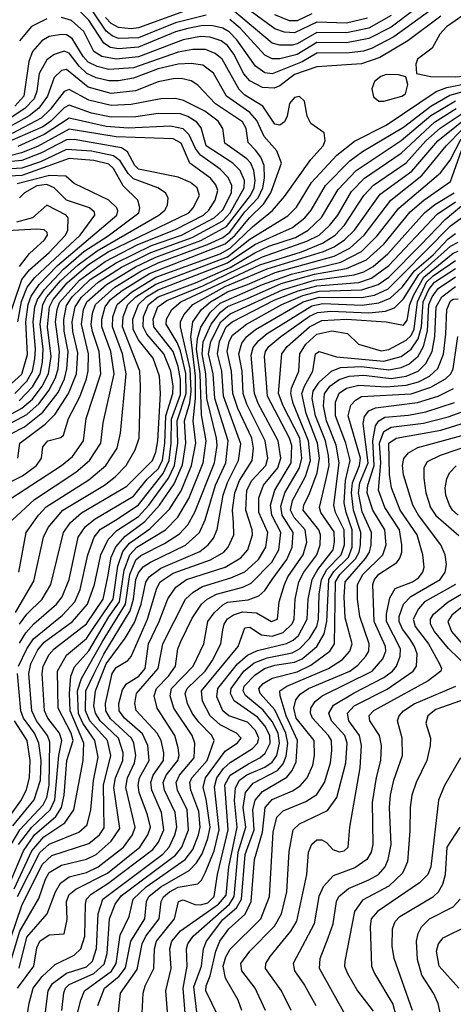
# Model space of a CAD drawing. Extents: x 997028 to 1115134, y 536408 to 618974.
# Tile 203 of 256: x 1043246 to 1044996, y 572050 to 576024. Entities that reach past the tile are written whole.
import ezdxf

# ---------------------------------------------------------------- set-up
doc = ezdxf.new("R2010")
doc.units = 0

msp = doc.modelspace()

# ---------------------------------------------------------------- linework, layer by layer
at = {"layer": '0CON10XD'}
for points in [[(1043997.8, 576042.2), (1043875, 576011.6), (1043725, 575950.7), (1043645, 575948.5), (1043618.5, 575958.5), (1043595, 575978), (1043495, 576126.6)], [(1044915, 576123.5), (1044745, 575994.2), (1044655, 575947.9), (1044565, 575930.8), (1044445, 575932), (1044365, 575883.7), (1044295, 575865.7), (1044265, 575865.8), (1044235, 575881.2), (1044135, 575990), (1044094.2, 576024.2)], [(1044925, 576077.2), (1044755.8, 575954.2), (1044665, 575908.1), (1044632.7, 575897.3), (1044575, 575889.6), (1044445, 575888.6), (1044385.6, 575854.4), (1044265, 575805.4), (1044235, 575809.7), (1044196.8, 575836.8), (1044122, 575942), (1044091.4, 575975), (1044065, 575989.9), (1044025, 575999.3), (1043985, 576000.8), (1043925, 575988.8), (1043875, 575974.3), (1043725, 575913.2), (1043643.9, 575906.1), (1043612.3, 575912.3), (1043585, 575929.2), (1043525, 576021.6), (1043445, 576101.4)], [(1043955, 576074.5), (1043725, 575990.9), (1043695, 575987.4), (1043645, 575992.4), (1043615, 576008.7), (1043592.6, 576032.6)], [(1044649.7, 576030.3), (1044565, 576010.1), (1044445, 576013.5), (1044355, 575970.4), (1044314, 575974), (1044275, 575986.9), (1044126.4, 576096.4)], [(1044945, 576037.8), (1044811.9, 575938.1), (1044698.8, 575871.2), (1044625, 575845.9), (1044445, 575833.7), (1044355, 575803), (1044295, 575756.8), (1044272.8, 575747.2), (1044225, 575750.2), (1044175, 575776.7), (1044150.4, 575805), (1044110.6, 575885), (1044085, 575919.8), (1044058.2, 575938.2), (1044015, 575953.8), (1043975, 575956), (1043905, 575942.3), (1043725, 575874.7), (1043635, 575864), (1043577.2, 575875), (1043545, 575895.7), (1043505, 575976.1), (1043455, 576020.6), (1043415, 576033.4)], [(1044745, 576040.2), (1044655, 575990.4), (1044565, 575971.2), (1044445, 575972.9), (1044365, 575926.9), (1044345, 575921.2), (1044295, 575920.7), (1044265, 575929.5), (1044105, 576064)], [(1044425, 576047.6), (1044365, 576019.8), (1044335, 576020), (1044275, 576043.5)], [(1045068.8, 576065), (1044968.6, 575995), (1044940.8, 575965), (1044910.7, 575909.3), (1044851.2, 575865), (1044843.9, 575843.9), (1044847, 575807), (1044905.3, 575794.7), (1045004, 575794), (1045185, 575808.6), (1045429.4, 575809.4), (1045625, 575829.5), (1045725, 575829.4), (1045867.5, 575807.5), (1045935, 575783.6), (1046015, 575735.1), (1046065, 575733.8)], [(1043355, 576027.2), (1043293.9, 575996.1), (1043245, 575938.7)], [(1043242.3, 573795), (1043271.5, 573955), (1043321.2, 574025), (1043352.6, 574057.4), (1043525, 574167.2), (1043594, 574225), (1043638.9, 574295), (1043652.8, 574355), (1043676.1, 574595), (1043661.2, 574675), (1043620.3, 574785), (1043622.1, 574825), (1043639, 574875), (1043696.5, 574925), (1043795, 574984.4), (1044055, 575079.5), (1044095, 575102.1), (1044185, 575188.5), (1044266.2, 575253.8), (1044315, 575310), (1044420.4, 575459.6), (1044470, 575515), (1044478.4, 575535), (1044475, 575566.7), (1044421.1, 575605), (1044405.6, 575635), (1044394.6, 575694.6), (1044374.5, 575714.5), (1044355, 575710.5), (1044335, 575685.7), (1044325.4, 575635), (1044315, 575612.2), (1044295, 575598.4), (1044275, 575601.9), (1044226.9, 575675), (1044155, 575719.8), (1044132.1, 575742.1), (1044062.5, 575865), (1044035, 575887.5), (1043995, 575904.3), (1043945, 575904.1), (1043885, 575892.7), (1043705, 575830.2), (1043605, 575822.7), (1043557.8, 575835), (1043522.8, 575852.8), (1043501.3, 575875), (1043458.1, 575948.1), (1043435, 575963.2), (1043415, 575964.8), (1043365, 575955.6), (1043335, 575938), (1043297.1, 575895), (1043282.8, 575855), (1043262, 575715), (1043225.7, 575675)], [(1043215.7, 574004.3), (1043305, 574087.7), (1043472.4, 574197.6), (1043528.1, 574245), (1043573.8, 574315), (1043582.8, 574397.2), (1043626.9, 574595), (1043613.5, 574685), (1043577.7, 574785), (1043577.7, 574815), (1043590.1, 574865), (1043612.8, 574895), (1043658.7, 574931.3), (1043770.3, 574999.7), (1044075, 575119.2), (1044115, 575153.9), (1044173, 575225), (1044230.3, 575279.7), (1044259.2, 575325), (1044302.2, 575445), (1044284, 575495), (1044232.5, 575552.5), (1044202.7, 575617.3), (1044175, 575650), (1044080.6, 575715), (1044028.1, 575808.1), (1043985, 575840.2), (1043937.7, 575847.7), (1043885, 575844.4), (1043805, 575825.3), (1043705, 575787.7), (1043645, 575776.6), (1043605, 575777), (1043555, 575789.1), (1043517.1, 575807.1), (1043486.1, 575836.1), (1043445, 575889.5), (1043425, 575897.2), (1043385, 575883.6), (1043355, 575861.6), (1043325, 575807.1), (1043314.9, 575735), (1043303.7, 575705), (1043266.2, 575665), (1043199.5, 575620.5)], [(1043175, 574069), (1043414.7, 574225), (1043459.1, 574260.9), (1043503.7, 574325), (1043513.8, 574415), (1043573.2, 574595), (1043567.2, 574685), (1043539.1, 574765), (1043534.5, 574794.5), (1043539.8, 574840.2), (1043552.3, 574875), (1043630.1, 574945), (1043735, 575009.4), (1043805, 575042.7), (1044003.9, 575116.1), (1044065, 575144.9), (1044093.4, 575166.6), (1044155, 575248), (1044207.8, 575305), (1044227.1, 575345), (1044233.8, 575385), (1044232.5, 575435), (1044219, 575469), (1044196.8, 575496.8), (1044167.9, 575527.9), (1044159.6, 575585), (1044145, 575611.6), (1044035.6, 575685), (1043965, 575759.6), (1043937.5, 575777.5), (1043897, 575787), (1043865, 575785.9), (1043805, 575772.8), (1043712.6, 575737.4), (1043615, 575726.6), (1043521.5, 575751.5), (1043435, 575823.3), (1043415, 575818.5), (1043385, 575790.9), (1043357.6, 575715), (1043323.4, 575666.6), (1043283.8, 575636.2), (1043207.7, 575592.3)], [(1044715, 575694.5), (1044788, 575715), (1044803.1, 575725), (1044812, 575762), (1044803.8, 575793.8), (1044775, 575801.4), (1044725, 575802.3), (1044702.9, 575795), (1044677.5, 575775), (1044667.5, 575745), (1044673.2, 575713.2), (1044695, 575695.8), (1044715, 575694.5)], [(1043228.6, 573631.4), (1043302.5, 573757.5), (1043342.2, 573935), (1043360.4, 573975), (1043420.2, 574045), (1043588.4, 574145), (1043631.5, 574178.5), (1043675.2, 574225), (1043711.8, 574288.2), (1043727.5, 574335), (1043734, 574545), (1043730.7, 574605), (1043661.3, 574785), (1043663.9, 574825), (1043681.8, 574875), (1043714.2, 574905), (1043795, 574956.6), (1044085, 575066.4), (1044175, 575138.9), (1044328, 575232), (1044363, 575267), (1044423.6, 575366.4), (1044525, 575477.9), (1044596.8, 575533.2), (1044725, 575598.6), (1044926.5, 575733.5), (1044969.3, 575750.7), (1045070.1, 575769.9)], [(1043165, 574138.2), (1043256.6, 574183.4), (1043313.9, 574225), (1043333.3, 574255), (1043339.2, 574300.8), (1043358.9, 574325), (1043411.6, 574338.4), (1043422.5, 574347.5), (1043443.1, 574415), (1043488.1, 574501.9), (1043515.5, 574574.5), (1043522.6, 574607.4), (1043523.4, 574675), (1043495.1, 574795), (1043503.6, 574855), (1043516.9, 574885), (1043596.3, 574955), (1043713.6, 575026.4), (1043795, 575065.5), (1043977, 575133), (1044080.4, 575189.6), (1044177.2, 575315), (1044191.8, 575345), (1044196.2, 575375), (1044191, 575415), (1044178.2, 575445), (1044162.3, 575462.3), (1044073, 575525), (1044065.7, 575585), (1044047, 575615), (1043992.3, 575655), (1043907.3, 575697.3), (1043875, 575705.9), (1043815.2, 575705.2), (1043695, 575681.8), (1043615, 575677.1), (1043525, 575698.9), (1043445, 575742.4), (1043425, 575734.3), (1043368.7, 575661.3), (1043333, 575627), (1043215.2, 575564.8)], [(1043245.1, 573585), (1043275, 573625.2), (1043336.8, 573685), (1043371.7, 573745), (1043422, 573955), (1043451, 573995), (1043495.7, 574034.3), (1043678.3, 574141.7), (1043781.2, 574245), (1043795, 574278.5), (1043803, 574325), (1043814, 574515), (1043810, 574585), (1043785, 574657.8), (1043724, 574734), (1043704.1, 574775), (1043702.5, 574815), (1043724.9, 574875), (1043757.7, 574905), (1043805, 574933.7), (1044085, 575042.1), (1044195, 575116.6), (1044283.1, 575156.9), (1044347, 575185), (1044396.8, 575225), (1044421.6, 575255), (1044479.7, 575355), (1044577.5, 575455), (1044628.6, 575491.4), (1044795, 575589.9), (1044905, 575674.7), (1044981.1, 575718.9), (1045074.5, 575745.5)], [(1043237.9, 574255), (1043246.2, 574315), (1043348.3, 574391.7), (1043388.4, 574431.6), (1043442.7, 574515), (1043475.1, 574595.1), (1043480.7, 574679.3), (1043460.9, 574765), (1043458, 574805), (1043469.2, 574865), (1043495.4, 574904.6), (1043562.8, 574965), (1043657.1, 575025), (1043775.7, 575084.3), (1043941.4, 575145), (1044065, 575212.2), (1044095, 575244.7), (1044151.9, 575345), (1044153.2, 575375), (1044135.9, 575415), (1044106.4, 575445), (1043998, 575515), (1043977.7, 575587.7), (1043960.9, 575610.9), (1043925, 575633.4), (1043895, 575643.5), (1043805, 575645.7), (1043715, 575632.4), (1043615, 575630.8), (1043535, 575647.4), (1043445, 575678.4), (1043425, 575668.8), (1043372.1, 575615), (1043339, 575591), (1043185, 575524.5)], [(1043245, 573507.6), (1043270, 573550), (1043303.5, 573586.5), (1043394.1, 573665), (1043417, 573695), (1043445.1, 573764.9), (1043481.6, 573935), (1043511.1, 573978.9), (1043551, 574009), (1043705, 574100.9), (1043760.9, 574169.1), (1043805, 574211.4), (1043822.5, 574245), (1043831.8, 574315), (1043835.1, 574425), (1043863.3, 574515), (1043865.3, 574545), (1043855.5, 574605), (1043827.7, 574675), (1043758.7, 574755), (1043744.2, 574785), (1043745.9, 574825), (1043765.9, 574875), (1043805, 574905.5), (1043955, 574962.3), (1044095.5, 575024.5), (1044195, 575083.7), (1044250.6, 575109.4), (1044358.4, 575145), (1044410.4, 575175), (1044463.7, 575226.3), (1044530.8, 575339.2), (1044604.1, 575415.9), (1044785, 575536.3), (1044905, 575636.9), (1045005, 575696.3)], [(1043197.3, 572672.7), (1043246.3, 572755), (1043340.1, 572855), (1043354.9, 572885), (1043365.2, 572934.8), (1043367.7, 573107.7), (1043358.2, 573135), (1043313.9, 573195), (1043295.1, 573235), (1043283.1, 573385), (1043291.4, 573425), (1043319.6, 573480.4), (1043345, 573512.1), (1043459.5, 573595), (1043519.1, 573665), (1043548.2, 573745), (1043572.8, 573865), (1043603.5, 573926.5), (1043637.9, 573962.1), (1043725, 574018.8), (1043766.7, 574065), (1043846.1, 574173.9), (1043870.4, 574225), (1043883.5, 574315), (1043881.9, 574405), (1043918.2, 574515), (1043915.9, 574595.9), (1043895, 574687.4), (1043881.5, 574721.5), (1043836.9, 574795), (1043838.3, 574815), (1043859.8, 574855), (1043896.6, 574885), (1044215, 575034.1), (1044382.6, 575087.4), (1044467.5, 575122.5), (1044519.5, 575155), (1044556, 575195), (1044634.2, 575315), (1044673.5, 575356.5), (1044805, 575446), (1044884.8, 575535.2), (1044943.3, 575586.7), (1045039.4, 575650.6)], [(1043241.6, 573415), (1043274.7, 573485), (1043301.4, 573525), (1043419, 573621), (1043468.7, 573675), (1043489.2, 573725), (1043520.7, 573865), (1043546.1, 573935), (1043572.5, 573967.5), (1043638.5, 574008.5), (1043725, 574065.7), (1043825, 574192.1), (1043849.2, 574245), (1043857.1, 574315), (1043858.1, 574411.9), (1043895, 574511.9), (1043895, 574572.5), (1043885.8, 574625), (1043864.7, 574685), (1043787.6, 574785), (1043784.7, 574815), (1043803.6, 574865), (1043839.3, 574890.7), (1043985, 574949.3), (1044225, 575067.5), (1044405, 575129.7), (1044453.8, 575155), (1044496, 575194), (1044529.4, 575235), (1044585, 575330), (1044637.6, 575385), (1044785, 575485.1), (1044920, 575610), (1045007.5, 575665)], [(1043153, 574325), (1043265, 574380.9), (1043339.5, 574440.5), (1043400.6, 574519.4), (1043426.1, 574575), (1043436.6, 574615), (1043441, 574685), (1043425, 574766.9), (1043423.6, 574813.6), (1043435, 574871.1), (1043458.1, 574905), (1043530, 574975), (1043635, 575043.2), (1043777.6, 575112.4), (1043899, 575155), (1044030.8, 575225), (1044065, 575256.3), (1044100, 575325), (1044101.9, 575355), (1044087.7, 575387.7), (1044055, 575421.2), (1043975, 575477.1), (1043955, 575504.4), (1043929.4, 575559.4), (1043905, 575583.2), (1043855, 575594.9), (1043683.3, 575586.7), (1043595, 575592.5), (1043445, 575626.4), (1043345, 575560), (1043238, 575512)], [(1043241.5, 572695), (1043294.5, 572765.5), (1043369.1, 572835), (1043387.8, 572875), (1043403.7, 573055), (1043415.3, 573115.3), (1043406, 573145), (1043359.7, 573205), (1043345.4, 573235), (1043336.2, 573385), (1043341.1, 573415), (1043365, 573462.1), (1043384.4, 573485), (1043515, 573586.5), (1043582.1, 573685), (1043601.9, 573775), (1043615.3, 573855), (1043633.6, 573896.4), (1043670.8, 573939.2), (1043751.4, 573998.6), (1043810.2, 574065), (1043869.4, 574150.6), (1043902.4, 574227.6), (1043916, 574315), (1043911, 574405), (1043932.1, 574477.9), (1043937.9, 574525), (1043933.1, 574615), (1043894.6, 574785), (1043895.4, 574805), (1043907.6, 574832.4), (1043944.8, 574875), (1044075, 574947.3), (1044245, 575019), (1044315, 575040.6), (1044471.9, 575088.1), (1044515, 575107.2), (1044556.4, 575135), (1044597.1, 575175), (1044700.7, 575319.3), (1044828, 575412), (1044933.6, 575535), (1045028.1, 575611.9)], [(1043085, 574329.5), (1043275, 574430.4), (1043324.6, 574475.4), (1043363.1, 574526.9), (1043390.8, 574579.2), (1043401.2, 574615), (1043406.4, 574685), (1043390.1, 574805), (1043396.6, 574855), (1043406.9, 574883.1), (1043487.2, 574972.8), (1043591.4, 575048.6), (1043722.7, 575117.3), (1043875, 575177.9), (1043987.7, 575235), (1044009.3, 575255), (1044034, 575295), (1044045.2, 575335), (1044037.6, 575357.6), (1044015.6, 575385), (1043932.4, 575445), (1043897.1, 575525), (1043865, 575542.7), (1043635, 575551.5), (1043445, 575581.7), (1043317.7, 575512.3), (1043253.7, 575486.3), (1043205.5, 575474.5)], [(1043207.6, 572542.4), (1043260.7, 572669.3), (1043306, 572734), (1043391.6, 572808.4), (1043415.1, 572845), (1043425.8, 572894.2), (1043436, 573035), (1043461, 573115), (1043453.7, 573145), (1043401, 573245), (1043398.3, 573395), (1043435, 573459.6), (1043515, 573526.1), (1043547.4, 573575), (1043622.5, 573685), (1043642, 573818), (1043662.1, 573877.9), (1043689.2, 573910.8), (1043770.9, 573969.1), (1043850.9, 574049.1), (1043897, 574123), (1043939.7, 574225), (1043956, 574315), (1043945.5, 574405), (1043955.1, 574495), (1043955, 574585), (1043935.8, 574744.2), (1043944.9, 574805.1), (1043979.9, 574855), (1044016, 574885), (1044085, 574925.1), (1044164.7, 574955.3), (1044276.3, 575003.7), (1044515, 575069.2), (1044577.5, 575102.5), (1044636.5, 575155), (1044744.1, 575295.9), (1044869, 575395), (1044967.4, 575515), (1045035, 575585)], [(1043075, 574357.7), (1043255, 574455.7), (1043297.3, 574492.7), (1043336.2, 574545), (1043362.7, 574595), (1043372.9, 574665), (1043358.6, 574785), (1043366.5, 574865), (1043381.3, 574895), (1043438, 574962), (1043523.9, 575036.1), (1043603.3, 575086.7), (1043927.8, 575245), (1043945.6, 575265), (1043971.7, 575315), (1043962.5, 575345), (1043935, 575367.5), (1043885, 575388.4), (1043725, 575420.8), (1043709.8, 575435), (1043680.7, 575490.7), (1043656.8, 575506.8), (1043465, 575540.5), (1043435, 575539.1), (1043333.7, 575486.3), (1043255, 575455.4), (1043115, 575442)], [(1043223.8, 572516.2), (1043295, 572670.3), (1043343.3, 572726.7), (1043427.8, 572782.2), (1043464.6, 572835.4), (1043501.5, 573035), (1043504.7, 573105), (1043450.1, 573235), (1043446.3, 573305), (1043452.4, 573375), (1043467.6, 573412.4), (1043525, 573477.3), (1043605, 573613.7), (1043649.1, 573675), (1043667, 573803), (1043690.7, 573865), (1043719.1, 573895), (1043834.1, 573965.9), (1043884, 574016), (1043927.8, 574092.2), (1043986.2, 574235), (1043998.3, 574325), (1043979.7, 574429.7), (1043974.1, 574595), (1043959.3, 574695), (1043962.7, 574737.3), (1043976.7, 574783.3), (1044016.3, 574843.7), (1044055, 574880.1), (1044225.7, 574955.7), (1044342.5, 574997.5), (1044542.3, 575045), (1044625, 575088.5), (1044688.7, 575151.3), (1044776.2, 575263.8), (1044943.8, 575406.2), (1044982.9, 575457.1), (1045027, 575543)], [(1043243.6, 574486.4), (1043297.4, 574542.6), (1043328.1, 574595), (1043337.8, 574642.2), (1043340.7, 574695), (1043328.5, 574795), (1043338.8, 574875), (1043355.9, 574905), (1043410.4, 574969.6), (1043481.7, 575035), (1043558.3, 575091.7), (1043806.8, 575235), (1043831.6, 575255), (1043841.8, 575275), (1043845.4, 575305), (1043833.8, 575325), (1043802.7, 575345), (1043705, 575381.3), (1043683.3, 575403.3), (1043651, 575455), (1043624.8, 575474.8), (1043535, 575494), (1043435, 575500.2), (1043329.2, 575450.8), (1043255, 575424.8), (1043065, 575413)], [(1043237.5, 572485), (1043327.2, 572662.8), (1043365, 572697.2), (1043484.4, 572745.6), (1043517.7, 572775), (1043533.1, 572835), (1043543.8, 572953.8), (1043562.2, 573047.8), (1043549, 573115), (1043500.7, 573185), (1043483.6, 573223.6), (1043479.4, 573315), (1043494.9, 573365.1), (1043580.6, 573515), (1043672.5, 573665), (1043689.9, 573785), (1043715, 573843.7), (1043735, 573862.2), (1043830.5, 573909.5), (1043891, 573949), (1043924.5, 573985), (1043952.9, 574037.1), (1044031.9, 574235), (1044042.4, 574305), (1044040, 574335), (1044000.5, 574495), (1043996.8, 574595), (1043981.8, 574675), (1043986.5, 574723.5), (1044018.4, 574795), (1044055.7, 574844.3), (1044085, 574866.6), (1044165, 574898.3), (1044300.8, 574959.2), (1044435, 574996.9), (1044565, 575019.4), (1044645.8, 575055), (1044715, 575118.7), (1044821.8, 575248.2), (1044877.2, 575295), (1044985, 575370.8), (1045034.9, 575515.1)], [(1043226.1, 574515), (1043274.9, 574565), (1043297.8, 574605), (1043307.5, 574655), (1043309.7, 574695), (1043299.6, 574805), (1043306.7, 574865), (1043317.4, 574895), (1043345.4, 574934.6), (1043422.2, 575017.8), (1043505, 575088.5), (1043602.3, 575152.3), (1043726.1, 575245), (1043731, 575265), (1043721.9, 575295), (1043663.7, 575353.7), (1043625, 575422.9), (1043605, 575441.2), (1043545, 575456.1), (1043445, 575464.3), (1043255, 575395.5), (1043075, 575385.4)], [(1043198.3, 574541.7), (1043255, 574593.6), (1043277.2, 574672.8), (1043270.2, 574805), (1043280, 574875), (1043292.4, 574907.6), (1043324.1, 574955), (1043398.4, 575031.6), (1043637.3, 575235), (1043642.4, 575252.4), (1043638.1, 575265), (1043605, 575296.1), (1043465, 575363.1), (1043431.9, 575391.9), (1043365.5, 575395.5), (1043235, 575361.4)], [(1043237.8, 574805), (1043253.7, 574886.3), (1043276, 574944), (1043306.3, 574983.7), (1043489.9, 575155), (1043549.5, 575235), (1043547.6, 575247.6), (1043527.8, 575265), (1043435, 575295.1), (1043384.5, 575345), (1043355, 575358.9), (1043315, 575353.3), (1043264.7, 575325), (1043244.5, 575305)], [(1043190.3, 572259.7), (1043255, 572448.6), (1043336.9, 572615), (1043375, 572651.2), (1043525, 572699.2), (1043567.4, 572735), (1043586.9, 572763.1), (1043583.7, 572935), (1043614.1, 573055), (1043600.3, 573115), (1043528.9, 573195), (1043511.4, 573235), (1043512.2, 573315), (1043545, 573383.3), (1043585, 573464), (1043691.2, 573638.8), (1043705.2, 573685), (1043714.5, 573765), (1043725, 573791.7), (1043744.6, 573815.4), (1043773.5, 573835), (1043915, 573903.6), (1043970.9, 573955), (1043994.9, 574005), (1044036.6, 574145), (1044078.1, 574235), (1044086.8, 574325), (1044033.1, 574495), (1044026.9, 574595), (1044008, 574675), (1044017.3, 574725), (1044057.1, 574805), (1044095, 574837.4), (1044306.1, 574933.9), (1044435, 574972.7), (1044595.8, 574994.2), (1044635, 575006.9), (1044671.9, 575028.1), (1044730.9, 575079.1), (1044879.7, 575245), (1044921.7, 575278.3), (1044999.7, 575325)], [(1043208.8, 572221.2), (1043246.8, 572345), (1043323.1, 572476.9), (1043349.7, 572555), (1043365, 572581.9), (1043415, 572611.7), (1043515, 572635.7), (1043553.8, 572655), (1043615, 572708.4), (1043649.9, 572759.9), (1043625.6, 572925), (1043632.3, 572965), (1043662.6, 573035), (1043662.9, 573065), (1043644.9, 573125), (1043570.7, 573195), (1043551.6, 573225), (1043545.3, 573255), (1043552.4, 573315), (1043595, 573424.5), (1043671.8, 573528.2), (1043709, 573591), (1043735.5, 573665), (1043755.3, 573754.7), (1043767.7, 573775), (1043815, 573811.1), (1043972.2, 573877.8), (1044005.8, 573904.2), (1044027.8, 573932.2), (1044043.3, 573966.7), (1044066.8, 574105), (1044083.9, 574156.1), (1044129.1, 574245), (1044137.6, 574312.4), (1044067.8, 574505), (1044061.6, 574605), (1044044.7, 574675), (1044051.9, 574725), (1044079, 574785), (1044102.7, 574805), (1044275, 574892.8), (1044370.1, 574929.9), (1044445, 574950.5), (1044615, 574963.8), (1044665, 574981.4), (1044735, 575032), (1044931.2, 575238.8), (1045005, 575289.1)], [(1043243.4, 572196.6), (1043275, 572321), (1043356.8, 572415), (1043389.7, 572505), (1043410.1, 572539.9), (1043444.9, 572565.1), (1043515, 572582.9), (1043562, 572605), (1043664.5, 572685), (1043701.4, 572735), (1043712.3, 572765), (1043673.9, 572925), (1043680.7, 572965), (1043709.5, 573025), (1043715.1, 573055), (1043706.5, 573105), (1043697, 573125), (1043612.5, 573202.5), (1043593.4, 573235), (1043592.4, 573265), (1043618.7, 573385), (1043635, 573410.2), (1043682.5, 573437.5), (1043695, 573454.5), (1043761.8, 573605), (1043799.9, 573730.1), (1043812.8, 573755), (1043865, 573790.1), (1044015.5, 573844.5), (1044069.8, 573875), (1044087, 573895), (1044109.6, 573945), (1044108.7, 573995), (1044105.1, 574045.1), (1044113.5, 574115), (1044132.7, 574165), (1044184.2, 574245), (1044188.9, 574295), (1044182.4, 574335), (1044126.4, 574455), (1044105.7, 574515), (1044101.1, 574605), (1044083.6, 574685), (1044091.8, 574725), (1044105, 574750.9), (1044160.7, 574795), (1044303.2, 574875), (1044388.9, 574911.1), (1044455, 574927.8), (1044626.4, 574933.6), (1044692.3, 574955), (1044735, 574984.9), (1044864.8, 575115.2), (1044962.3, 575217.7), (1045038.8, 575281.2)], [(1043190, 574785), (1043254.8, 574975.2), (1043285, 575014.3), (1043364.9, 575085.1), (1043431.2, 575155), (1043440.7, 575175), (1043441.1, 575225), (1043433.5, 575235), (1043355, 575275.6), (1043297.9, 575225), (1043232.6, 575207.4)], [(1043600.2, 572579.8), (1043730.2, 572685), (1043762.7, 572735), (1043773.1, 572765), (1043761.4, 572815), (1043728.2, 572905), (1043723.9, 572935), (1043729.6, 572965), (1043768, 573035), (1043763.5, 573095), (1043741.4, 573141.4), (1043668.8, 573205), (1043647.7, 573235), (1043646.4, 573265), (1043660.3, 573319.7), (1043676.8, 573343.2), (1043726.2, 573375), (1043751.7, 573405), (1043765.9, 573505), (1043808.8, 573595), (1043843.4, 573686.6), (1043875.6, 573734.4), (1043918.8, 573765), (1044075, 573814.9), (1044138.1, 573851.9), (1044166.7, 573885), (1044185.5, 573945), (1044184.5, 573965), (1044158, 574045), (1044162.4, 574125), (1044183.1, 574165), (1044238.6, 574225), (1044247.7, 574255), (1044236.2, 574325), (1044162.5, 574472.5), (1044148.1, 574515), (1044143.8, 574605), (1044130.4, 574675), (1044142, 574718), (1044162, 574745), (1044196.8, 574773.2), (1044389.7, 574885), (1044455, 574903.7), (1044625, 574902.6), (1044677.6, 574912.4), (1044732.6, 574937.4), (1044792.5, 574997.5), (1044985, 575191.6), (1045061.8, 575248.2)], [(1043245, 575027.6), (1043285, 575080), (1043346.2, 575135), (1043358.1, 575155), (1043356.9, 575165), (1043345, 575175.6), (1043315, 575178.7), (1043145, 575169.6)], [(1044788.9, 574945), (1044839.5, 575010.5), (1044914.7, 575075), (1044975, 575139.1), (1045005, 575161.3)], [(1043350.1, 572019.9), (1043361.3, 572105), (1043377.9, 572135), (1043435, 572176.4), (1043515, 572201.1), (1043540, 572225), (1043555.4, 572275.4), (1043562.5, 572415), (1043581.4, 572475), (1043823.1, 572656.9), (1043848.6, 572685), (1043872.4, 572735), (1043879.9, 572765), (1043873, 572825), (1043830, 572915), (1043824.9, 572945), (1043836.5, 572975), (1043884, 573035), (1043889.2, 573055), (1043886, 573086), (1043871.3, 573135), (1043800.8, 573245), (1043788.4, 573295), (1043797.4, 573325), (1043845.8, 573375), (1043875.2, 573415), (1043884.4, 573485), (1043896.5, 573515), (1043941.5, 573608.5), (1043979, 573665), (1044001.7, 573685), (1044039.4, 573705), (1044146.2, 573733.8), (1044179.9, 573750.1), (1044263.1, 573835), (1044292.1, 573885), (1044300.2, 573955), (1044263.5, 574025), (1044257.4, 574065), (1044274.9, 574125), (1044342, 574235), (1044344.4, 574305), (1044335.1, 574335), (1044245.4, 574505), (1044233.7, 574665), (1044238.3, 574685), (1044251.8, 574705), (1044299.6, 574745), (1044415, 574827.5), (1044447.1, 574842.9), (1044502, 574848), (1044655, 574841.4), (1044722.4, 574847.6), (1044758.9, 574861.1), (1044795, 574897.8), (1044856.7, 574995), (1044985, 575109.5), (1045015, 575126.2)], [(1043416.2, 572025), (1043423.8, 572096.2), (1043430.2, 572115), (1043445, 572130.2), (1043545, 572174.2), (1043587.3, 572212.7), (1043598.2, 572255), (1043607.6, 572395), (1043631.7, 572455), (1043655, 572487.6), (1043875, 572652.4), (1043900.6, 572685), (1043927.7, 572755), (1043921.7, 572835), (1043882.8, 572915), (1043877, 572945), (1043890.1, 572975), (1043950.2, 573045), (1043952.3, 573105), (1043941.2, 573135), (1043868.4, 573245), (1043853.3, 573295), (1043858.8, 573325), (1043945.2, 573415), (1043988.3, 573505), (1044004.8, 573595), (1044030.1, 573629.9), (1044065, 573662.7), (1044085, 573672.8), (1044167.7, 573682.3), (1044211.5, 573698.5), (1044235, 573720), (1044265.2, 573765), (1044324.1, 573845), (1044345.9, 573895), (1044349.1, 573955), (1044305.1, 574025), (1044299.3, 574060.7), (1044316.2, 574115), (1044375.3, 574215), (1044384.2, 574255), (1044375.8, 574335), (1044309.1, 574465), (1044290.9, 574515), (1044303.3, 574675), (1044325.6, 574705), (1044415, 574784.6), (1044465, 574810.4), (1044564.8, 574815.2), (1044724.9, 574804.9), (1044795, 574791.4), (1044808.9, 574811.1), (1044820.5, 574875), (1044836, 574914), (1044876.4, 574985), (1044995, 575081.3), (1045015, 575090.4)], [(1043459.1, 571935), (1043492.5, 572067.5), (1043507.7, 572105), (1043615.7, 572184.3), (1043635.6, 572215), (1043650.7, 572329.3), (1043687, 572405), (1043703.4, 572475), (1043756.5, 572525), (1043914, 572635), (1043943.9, 572675), (1043967.8, 572735), (1043974.7, 572765.3), (1043968.9, 572828.9), (1043936.8, 572915), (1043932.8, 572945), (1043941, 572965), (1044002.6, 573035), (1044030, 573115), (1044020.7, 573135), (1043968.5, 573188.5), (1043941.7, 573225), (1043922.7, 573265), (1043914.2, 573305), (1043921, 573325), (1043994.8, 573395), (1044023.2, 573436.8), (1044057.9, 573505), (1044065, 573561.2), (1044070.9, 573585), (1044085, 573606.4), (1044108.4, 573621.6), (1044145, 573634), (1044200.8, 573630.8), (1044262, 573595), (1044285.7, 573605), (1044292.8, 573675), (1044313.8, 573745), (1044327.9, 573775), (1044389.9, 573865), (1044404, 573915), (1044397.8, 573965), (1044353, 574015), (1044338.2, 574045), (1044346.2, 574083.8), (1044399.4, 574180.6), (1044419.2, 574245), (1044411.2, 574325), (1044349.7, 574475), (1044339.6, 574515), (1044343, 574537), (1044371.8, 574605), (1044376.3, 574675), (1044400.3, 574715), (1044445, 574755.4), (1044505, 574767.7), (1044568.2, 574758.2), (1044612.5, 574715), (1044705, 574687.7), (1044735, 574692.8), (1044805, 574730), (1044825, 574749.7), (1044837.9, 574775), (1044850.5, 574885), (1044887.4, 574965), (1044915, 574990.9), (1045005, 575052.7)], [(1043561.6, 572045), (1043588.4, 572115), (1043646.6, 572163.4), (1043672.6, 572197.4), (1043693.9, 572305), (1043751.2, 572395), (1043758, 572465), (1043767.1, 572485), (1043815.1, 572524.9), (1043929.2, 572590.8), (1043958.9, 572621.1), (1043982.1, 572657.9), (1044005, 572719.3), (1044014.5, 572765), (1043998.9, 572878.9), (1043986.8, 572925), (1043996.1, 572965), (1044075, 573071.7), (1044125, 573105.8), (1044139.7, 573125), (1044120.8, 573145), (1044055, 573177.7), (1044015, 573214.8), (1043983.4, 573273.4), (1043979.8, 573315), (1044127.5, 573495), (1044155, 573569.1), (1044175, 573572.5), (1044221.4, 573541.4), (1044265, 573535.6), (1044308.8, 573551.2), (1044345, 573585.9), (1044353.3, 573605), (1044357.1, 573685), (1044372.6, 573755), (1044393.1, 573795), (1044445.1, 573865), (1044458.4, 573905), (1044459.4, 573945), (1044453.1, 573965), (1044390.3, 574045), (1044392.3, 574065), (1044415, 574112.5), (1044446.8, 574195), (1044455.7, 574255), (1044447.2, 574315), (1044401.9, 574435), (1044384.9, 574515), (1044394.6, 574545.4), (1044429, 574605), (1044440, 574675), (1044455, 574684.7), (1044523.8, 574663.8), (1044715, 574645.8), (1044785.5, 574664.5), (1044825, 574693.8), (1044853.9, 574736.1), (1044867.4, 574785), (1044874.5, 574885), (1044896.4, 574935), (1044919.3, 574965), (1045005, 575019.8)], [(1043641.6, 571995), (1043653.1, 572095), (1043719.3, 572190.7), (1043740, 572295), (1043755.4, 572325), (1043808.5, 572395), (1043816.7, 572465), (1043826, 572484), (1043850.3, 572505), (1043885, 572523), (1043965, 572537.2), (1043978.9, 572551.1), (1043995, 572583.3), (1044030.4, 572669.6), (1044050.5, 572755), (1044031.4, 572928.6), (1044041.1, 572965), (1044068.5, 573001.5), (1044095, 573025.7), (1044185, 573083), (1044205.1, 573105), (1044210.7, 573125), (1044197.6, 573155), (1044165, 573189), (1044090, 573215), (1044065, 573234.8), (1044041.5, 573291.5), (1044045.1, 573325), (1044125.3, 573424.7), (1044165, 573459.5), (1044205, 573478.6), (1044322.8, 573507.2), (1044349.8, 573520.2), (1044371, 573539), (1044406.4, 573605), (1044409.5, 573685), (1044426.2, 573765), (1044448.3, 573805), (1044510.8, 573885), (1044516.6, 573916.6), (1044515, 573956.9), (1044461.2, 574035), (1044455.5, 574055), (1044481.4, 574165), (1044494.3, 574225), (1044492.4, 574265), (1044480.3, 574325), (1044440, 574425), (1044426.4, 574495), (1044430.6, 574525), (1044455, 574560.6), (1044504.2, 574605.8), (1044540, 574620), (1044625, 574624.2), (1044735, 574611), (1044785, 574619.9), (1044816.3, 574633.7), (1044853.3, 574666.7), (1044875.2, 574704.8), (1044891.4, 574768.6), (1044897.5, 574875), (1044909.7, 574905), (1044935, 574939.5), (1045005, 574986.3)], [(1043267.1, 571945), (1043284.1, 572055), (1043300.8, 572115), (1043336.7, 572163.3), (1043388.9, 572211.1), (1043465, 572249), (1043492.5, 572275), (1043508.3, 572325), (1043510.9, 572455), (1043515.9, 572475), (1043534.4, 572495), (1043602.1, 572537.9), (1043783.5, 572675), (1043805.4, 572704.6), (1043827.2, 572755), (1043817.6, 572825), (1043778.7, 572915), (1043774.9, 572945), (1043784.6, 572975), (1043825.7, 573035), (1043827.9, 573065), (1043816.1, 573115), (1043800.3, 573145), (1043716.3, 573236.3), (1043710.7, 573265), (1043717.8, 573305), (1043805.2, 573405), (1043822.9, 573505), (1043914.5, 573685.5), (1043946.1, 573713.9), (1043984.1, 573735.9), (1044098.3, 573771.7), (1044155, 573796.1), (1044209.2, 573845), (1044239.1, 573895), (1044247.7, 573955), (1044211.3, 574035), (1044210.7, 574095), (1044230.3, 574145), (1044287.5, 574215), (1044299.8, 574255), (1044288.5, 574325), (1044208.5, 574475), (1044193.7, 574515), (1044179.5, 574670.5), (1044188.4, 574701.6), (1044210.5, 574729.5), (1044245, 574757.7), (1044425, 574869.6), (1044468.5, 574878.5), (1044628.3, 574871.7), (1044695, 574880.9), (1044740.5, 574899.5), (1044788.9, 574945)], [(1043739.8, 572015), (1043743.9, 572095), (1043752.2, 572125), (1043786.9, 572195), (1043790.4, 572275), (1043798.4, 572305), (1043871, 572395), (1043886.5, 572465), (1043905, 572472.2), (1043952.6, 572452.6), (1043975, 572451.4), (1044005, 572460.5), (1044031.2, 572485), (1044043.7, 572575), (1044086.8, 572755), (1044073.7, 572936.3), (1044095.2, 572975), (1044169.6, 573020.4), (1044215.4, 573044.6), (1044236, 573064), (1044256.6, 573105), (1044255.7, 573135), (1044235, 573173.8), (1044205, 573209.1), (1044111.9, 573275), (1044097, 573305), (1044099, 573325), (1044150.1, 573395), (1044191.8, 573428.2), (1044245, 573448.9), (1044345, 573468.9), (1044375, 573484.9), (1044415, 573526.6), (1044444.4, 573575), (1044451.8, 573605), (1044454.6, 573705), (1044463.3, 573765), (1044485, 573805), (1044543.1, 573865), (1044556.9, 573905), (1044554.7, 573965), (1044520.9, 574035), (1044514.1, 574065), (1044535.5, 574235), (1044522.6, 574307.4), (1044483.8, 574405), (1044471.2, 574465), (1044475.7, 574514.3), (1044497.8, 574545), (1044535, 574572), (1044575, 574585.5), (1044635, 574589.2), (1044745, 574576.6), (1044806.1, 574585), (1044853.7, 574605), (1044885, 574636), (1044911, 574685), (1044921.1, 574745), (1044926.5, 574865), (1044949.1, 574905), (1045005, 574947.6)], [(1043848.9, 571935), (1043835.7, 572105), (1043857.2, 572195), (1043851.7, 572275), (1043859.2, 572305), (1043895, 572346.4), (1044048.5, 572455), (1044079.1, 572490.9), (1044090.2, 572605), (1044122.9, 572765), (1044112.5, 572872.5), (1044116.4, 572923.6), (1044133.2, 572955), (1044162.8, 572977.2), (1044235, 573007.9), (1044265, 573027.4), (1044283.6, 573055), (1044294.9, 573105), (1044288.8, 573145), (1044265, 573191.8), (1044228.1, 573238.1), (1044156.9, 573296.9), (1044147.2, 573315), (1044152.3, 573335), (1044195, 573379.4), (1044233.8, 573405), (1044275, 573418.6), (1044355, 573430.7), (1044385.2, 573444.8), (1044444.8, 573495), (1044474.9, 573545.1), (1044484.8, 573595.2), (1044493.5, 573765), (1044512.9, 573797.1), (1044572.2, 573855), (1044588, 573895), (1044587.6, 573965), (1044562.8, 574035), (1044555.7, 574074.3), (1044560.3, 574165), (1044579.3, 574245), (1044561.3, 574315), (1044520.1, 574425), (1044519.8, 574480.2), (1044535, 574516.7), (1044565, 574536.8), (1044615, 574549.4), (1044725, 574542.4), (1044805, 574548.7), (1044855, 574562.3), (1044899.8, 574585), (1044933.1, 574616.9), (1044955.5, 574674.5), (1044965.6, 574755), (1044968.9, 574855), (1044985, 574889.6), (1044995, 574896.6), (1045015, 574896.8)], [(1043917.9, 571965), (1043905.6, 572115), (1043922.1, 572205), (1043919.3, 572275), (1043923.7, 572295), (1043945.6, 572325), (1044092.5, 572455), (1044111.6, 572485), (1044127.7, 572665), (1044158.1, 572765), (1044147.9, 572845), (1044156.9, 572905), (1044187.4, 572942.6), (1044286.2, 572993.8), (1044309.2, 573020.8), (1044321.4, 573051.4), (1044328.1, 573105), (1044320.1, 573145), (1044275, 573239.3), (1044216.3, 573305), (1044211.3, 573325), (1044229, 573345), (1044265, 573366.9), (1044365, 573392.6), (1044421.1, 573418.9), (1044497.8, 573475), (1044516.2, 573505), (1044520.8, 573755), (1044538.1, 573785), (1044601.6, 573848.4), (1044615.8, 573875), (1044621.3, 573905), (1044622, 573955), (1044592.5, 574045), (1044584.5, 574115), (1044588.8, 574155), (1044617.3, 574225), (1044620.5, 574255), (1044571.9, 574425), (1044582.3, 574467.7), (1044601, 574489), (1044625, 574503.5), (1044825, 574514.7), (1044905, 574540.5), (1044964.8, 574575), (1044985.5, 574595), (1044995.2, 574615), (1045014.3, 574745)], [(1043964.6, 571984.6), (1043949.2, 572120.8), (1043979, 572205), (1043987.6, 572275), (1043999.6, 572305), (1044065, 572393), (1044120.3, 572439.7), (1044141.2, 572475), (1044155.3, 572655), (1044191.6, 572755), (1044187.2, 572835), (1044196.2, 572873.8), (1044225, 572908.8), (1044323.4, 572966.6), (1044345.5, 572994.5), (1044361, 573029), (1044366.6, 573115), (1044320.8, 573215), (1044296.6, 573295), (1044296.2, 573315), (1044324, 573335), (1044492.1, 573405), (1044548.2, 573441.8), (1044578.7, 573475), (1044587, 573505), (1044559.7, 573609.7), (1044555.1, 573694.9), (1044558.8, 573755), (1044640.8, 573849.2), (1044657.1, 573875), (1044664.6, 573905), (1044665.7, 573955), (1044628.1, 574038.1), (1044613.5, 574115), (1044618.8, 574155), (1044651.6, 574235), (1044631.5, 574395), (1044637, 574423), (1044655.1, 574444.9), (1044682.1, 574457.9), (1044851.4, 574478.6), (1044935, 574504.9), (1044996.7, 574535)], [(1044045.4, 572005), (1043997, 572105), (1043997.7, 572125), (1044014.5, 572165.5), (1044036.8, 572265), (1044053.8, 572305), (1044090.2, 572355), (1044155.3, 572414.7), (1044179.7, 572465), (1044193.8, 572635), (1044225.1, 572744.9), (1044236, 572845), (1044265, 572877.3), (1044347.4, 572912.6), (1044377.6, 572932.4), (1044406.1, 572965), (1044428.3, 573015), (1044435.9, 573055), (1044433.8, 573115), (1044361.7, 573205), (1044352.1, 573245), (1044360.3, 573279.7), (1044377.4, 573302.6), (1044410.8, 573325), (1044578.4, 573395), (1044611, 573419), (1044643.3, 573455), (1044654.6, 573475.4), (1044656.5, 573505), (1044618.7, 573615), (1044608.9, 573685), (1044609.4, 573745), (1044630.3, 573785), (1044711.3, 573865), (1044725.2, 573905), (1044719.7, 573965), (1044670.7, 574045), (1044647.7, 574115), (1044650.1, 574145), (1044676.1, 574225), (1044670.6, 574325), (1044682, 574385), (1044695.2, 574405), (1044719.7, 574420.3), (1044815, 574427.9), (1044885, 574441.9), (1045001, 574479)], [(1044141.9, 572025), (1044126.8, 572066.8), (1044076.2, 572156.2), (1044067.3, 572205), (1044077.3, 572242.7), (1044095, 572272.9), (1044219, 572395), (1044254, 572485), (1044268.9, 572745), (1044284.1, 572805.9), (1044309, 572831), (1044401.2, 572868.8), (1044445, 572897.4), (1044475.9, 572945), (1044499.5, 573025), (1044505.8, 573075), (1044503.5, 573115), (1044492.4, 573135), (1044427, 573205), (1044419.3, 573225), (1044420.6, 573245), (1044438.1, 573271.9), (1044465.8, 573295), (1044667.8, 573395), (1044711.2, 573445), (1044723.2, 573475), (1044722.7, 573495), (1044675.9, 573595), (1044670.5, 573745), (1044677.5, 573765), (1044695, 573786.8), (1044745, 573818.9), (1044767.1, 573832.9), (1044779.6, 573850.4), (1044787.8, 573875), (1044788.5, 573905), (1044778.5, 573965), (1044719, 574055), (1044694.4, 574125), (1044702.6, 574235), (1044697.3, 574315), (1044715, 574362.3), (1044745, 574379.2), (1044875, 574395.3), (1044975, 574420.9), (1045099.3, 574465)], [(1044238.3, 572025), (1044196.2, 572115), (1044141.6, 572185), (1044138.3, 572215), (1044173.9, 572265), (1044274.4, 572365.6), (1044302.7, 572415), (1044323.9, 572505), (1044333.2, 572666.8), (1044349, 572755), (1044375, 572779), (1044487.5, 572832.5), (1044525.1, 572884.9), (1044562.1, 573025), (1044567.4, 573105), (1044557.6, 573135), (1044504.1, 573195), (1044493, 573225), (1044511.8, 573258.2), (1044595, 573307.6), (1044715, 573369), (1044750, 573395), (1044765.9, 573415), (1044780.8, 573455), (1044782.7, 573485), (1044726.6, 573595), (1044725.9, 573625), (1044739.2, 573690.8), (1044761.6, 573728.4), (1044830.4, 573755), (1044855, 573771.7), (1044872.1, 573795), (1044877.7, 573815), (1044873.3, 573865), (1044849.4, 573945), (1044781.7, 574045), (1044746.4, 574135), (1044738.4, 574188.4), (1044736, 574315), (1044765.5, 574335), (1044945, 574367.6), (1045105, 574416.9)], [(1045295.3, 574384.7), (1044942.1, 574265), (1044890.4, 574239.6), (1044876.8, 574215), (1044876.2, 574173.8), (1044885.2, 574115), (1044903, 574055), (1044925, 574022.5), (1045017.7, 573942.3)], [(1044341.4, 572025), (1044302.3, 572105), (1044237.6, 572195), (1044238.6, 572215), (1044256.1, 572243.9), (1044340.6, 572345), (1044364.1, 572385.9), (1044404.8, 572575), (1044411.5, 572665), (1044425, 572696.9), (1044445, 572713.9), (1044465, 572714.6), (1044484.1, 572704.1), (1044510, 572675), (1044535, 572665.4), (1044555, 572669.3), (1044571.8, 572685), (1044578.6, 572765), (1044620.3, 573005), (1044625.2, 573095), (1044617.7, 573135), (1044574.4, 573195), (1044568.4, 573225), (1044595.2, 573255), (1044728.3, 573321.7), (1044834.3, 573395), (1044846.5, 573415), (1044849.2, 573465), (1044839.5, 573495), (1044820.3, 573525), (1044790.3, 573565), (1044777.2, 573595), (1044777.6, 573615), (1044795.2, 573665), (1044823.6, 573696.4), (1044943, 573765), (1044962.7, 573795), (1044967.6, 573825), (1044962.3, 573865), (1044945, 573904.6), (1044854.8, 574025), (1044832.9, 574065), (1044795, 574187.5), (1044790.8, 574225), (1044796.5, 574253.5), (1044815, 574276.2), (1044852.8, 574297.2), (1045075, 574358.7)], [(1045015.3, 574025), (1044992.4, 574045), (1044980.2, 574065), (1044965.7, 574105), (1044962.2, 574135), (1044968.9, 574171.1), (1044980.8, 574195), (1045006.9, 574223.1)], [(1045004.8, 573745), (1044879.3, 573675), (1044855, 573647.1), (1044834.2, 573605), (1044842.3, 573575), (1044895.5, 573505), (1044940.5, 573425), (1044947.6, 573405), (1044944.7, 573395), (1044893.8, 573356.2), (1044673.2, 573235), (1044655.3, 573215), (1044656.9, 573195), (1044696.5, 573135), (1044704, 573095), (1044701.5, 573035), (1044684, 572966), (1044668.8, 572865), (1044671.3, 572695), (1044664, 572665), (1044646.2, 572635), (1044598.5, 572601.5), (1044511.5, 572568.5), (1044470, 572525), (1044453.4, 572485), (1044434, 572375), (1044349.7, 572215), (1044354.2, 572185), (1044395, 572127.1), (1044440.8, 572045)], [(1045059.5, 573405), (1044976.1, 573486.1), (1044920, 573555), (1044904.2, 573585), (1044903.8, 573605), (1044915.2, 573625), (1044974.3, 573675), (1045128.1, 573765)], [(1045030.8, 573655), (1044989.4, 573620.6), (1044973.7, 573595), (1044987.9, 573555), (1045030.9, 573505)], [(1043218.8, 572771.2), (1043304.4, 572875), (1043330.1, 572955), (1043333.1, 573035), (1043323.1, 573105), (1043304.9, 573144.9), (1043261.8, 573205), (1043250.2, 573235), (1043237.6, 573385)], [(1044567.6, 571995), (1044455.8, 572195), (1044459, 572235), (1044491.3, 572318.7), (1044511, 572375), (1044524, 572465), (1044533.3, 572485), (1044572.4, 572517.6), (1044655, 572552.2), (1044693.4, 572575), (1044720.2, 572605), (1044732.5, 572635), (1044745.2, 572695), (1044738.5, 572845), (1044742, 572895), (1044755.6, 572955), (1044791.1, 573055), (1044789, 573125), (1044770.8, 573195), (1044777.1, 573215), (1044794.6, 573235.4), (1044837.2, 573262.8), (1045006.2, 573335)], [(1045075, 573292.4), (1044925, 573240.4), (1044892.4, 573215), (1044885.3, 573185), (1044903.3, 573125), (1044902.7, 573095), (1044888.6, 573035), (1044845.3, 572945), (1044828.9, 572895), (1044821, 572845), (1044820.9, 572750.9), (1044810.4, 572625), (1044790.9, 572579.1), (1044735, 572527.2), (1044629.8, 572470.2), (1044596.4, 572425), (1044557.6, 572225), (1044557.1, 572205), (1044568.6, 572175), (1044609.5, 572105), (1044672.6, 572022.6)], [(1043175, 572766.1), (1043253.7, 572875), (1043272.9, 572917.1), (1043284.9, 572965.1), (1043288.6, 573035), (1043276.4, 573115), (1043225.5, 573195)], [(1045024.7, 573045.3), (1044959, 572931), (1044935.7, 572874.3), (1044904.8, 572605.2), (1044893.3, 572575), (1044859.7, 572540.3), (1044689.7, 572425), (1044664.8, 572395), (1044660.8, 572365), (1044665.7, 572205), (1044677.4, 572175), (1044751.2, 572051.2), (1044763.6, 572005)], [(1044830.5, 572025), (1044756.6, 572235), (1044748.8, 572285), (1044750, 572355), (1044760.9, 572385), (1044779.7, 572405), (1044915.3, 572485), (1044935.8, 572505), (1044953.7, 572535), (1044963.9, 572575), (1044971.5, 572685), (1045022.8, 572765)], [(1043236.7, 572115), (1043303.3, 572205), (1043315, 572278.6), (1043327.5, 572305), (1043365, 572330.7), (1043425.6, 572335), (1043437.6, 572392.4), (1043434.8, 572465), (1043445, 572493.1), (1043472.9, 572515), (1043600.2, 572579.8)], [(1044955.9, 571955), (1044934.4, 572054.4), (1044915.9, 572095), (1044868.5, 572168.5), (1044851.2, 572231.2), (1044847.1, 572305), (1044853.9, 572336.1), (1044867.5, 572362.5), (1044900, 572395), (1044995, 572443.5), (1045022.9, 572475)], [(1045017.6, 572115), (1044938.6, 572205), (1044928.2, 572265), (1044935.4, 572295), (1044955, 572318.7), (1045052.3, 572367.7)]]:
    msp.add_lwpolyline(points, dxfattribs=at)

doc.saveas('drawing.dxf')
